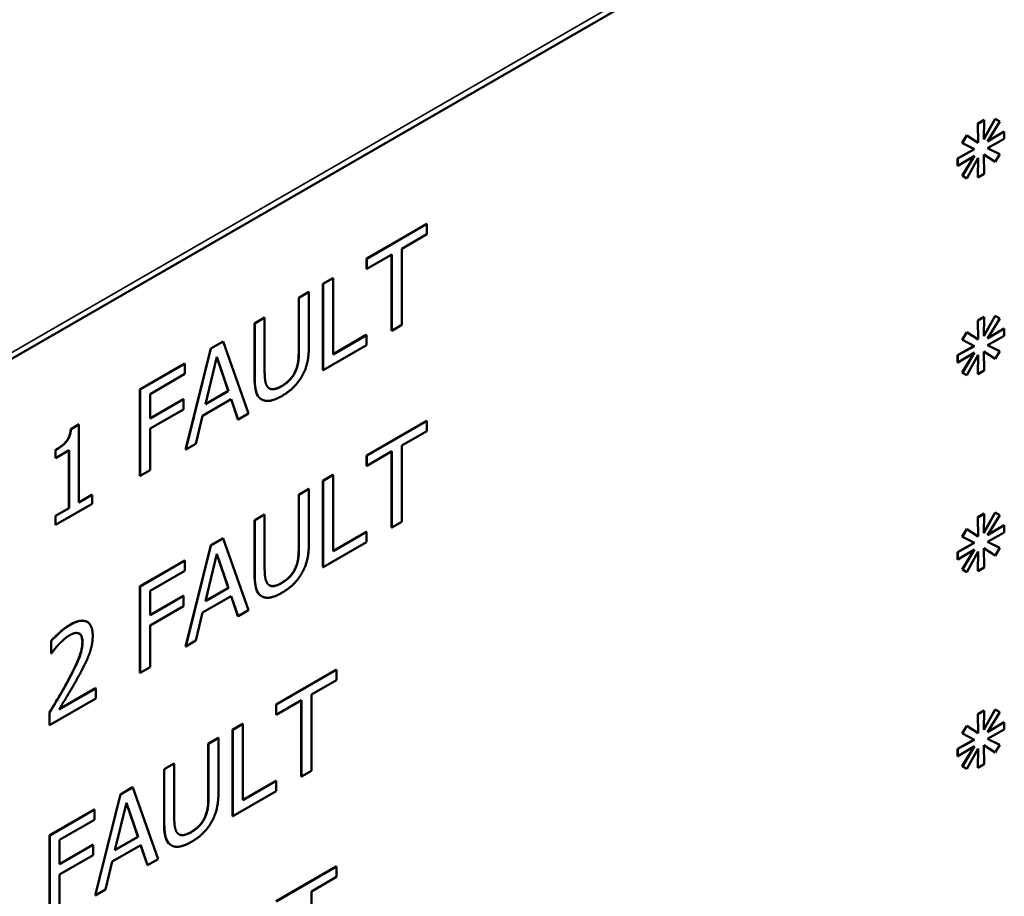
# Model space of a CAD drawing. Header units: millimetres. Extents: x 30 to 861, y 28 to 600.
# Tile 21 of 23: x 756 to 781, y 420 to 443. Entities that reach past the tile are written whole.
import ezdxf

# ---------------------------------------------------------------- set-up
doc = ezdxf.new("R2010")
doc.units = ezdxf.units.MM
doc.header["$LTSCALE"] = 3
doc.layers.add('Visible (ISO)', color=7, linetype='Continuous', lineweight=50)
doc.layers.add('Visible Narrow (ISO)', color=7, linetype='Continuous', lineweight=35)

msp = doc.modelspace()

# ---------------------------------------------------------------- linework, layer by layer
at = {"layer": 'Visible (ISO)'}
for p, q in [((717.632, 412.363), (778.976, 447.78)), ((780.79, 440.379), (780.956, 440.475)), ((780.961, 440.472), (780.795, 440.376)), ((780.953, 439.975), (781.245, 440.502)), ((781.25, 440.499), (780.953, 439.962)), ((780.953, 439.962), (780.961, 440.472)), ((780.956, 440.475), (780.961, 440.472)), ((781.05, 439.906), (781.366, 440.432)), ((781.245, 440.502), (781.25, 440.499)), ((781.366, 440.432), (781.25, 440.499)), ((780.798, 439.879), (780.79, 440.379)), ((780.79, 440.379), (780.795, 440.376)), ((780.795, 440.376), (780.803, 439.876)), ((781.487, 440.168), (781.05, 439.906)), ((781.056, 439.916), (781.482, 440.171)), ((781.482, 440.171), (781.487, 440.168)), ((781.487, 439.977), (781.487, 440.168)), ((780.385, 439.871), (780.501, 440.073)), ((780.506, 440.069), (780.39, 439.868)), ((780.501, 440.073), (780.506, 440.069)), ((780.803, 439.876), (780.506, 440.069)), ((781.05, 439.733), (781.487, 439.977)), ((780.264, 439.468), (780.701, 439.711)), ((780.706, 439.708), (780.269, 439.464)), ((780.385, 439.871), (780.39, 439.868)), ((780.39, 439.868), (780.706, 439.708)), ((781.05, 439.734), (781.361, 439.576)), ((781.366, 439.573), (781.05, 439.733)), ((780.264, 439.277), (780.264, 439.468)), ((780.264, 439.468), (780.269, 439.464)), ((780.269, 439.273), (780.706, 439.535)), ((780.269, 439.464), (780.269, 439.273)), ((780.385, 439.012), (780.695, 439.528)), ((780.706, 439.535), (780.39, 439.009)), ((780.506, 438.942), (780.803, 439.479)), ((780.79, 438.973), (780.798, 439.469)), ((780.803, 439.479), (780.795, 438.97)), ((781.245, 439.375), (780.953, 439.565)), ((780.953, 439.565), (781.25, 439.372)), ((780.961, 439.065), (780.953, 439.565)), ((781.25, 439.372), (781.366, 439.573)), ((781.361, 439.576), (781.366, 439.573)), ((780.264, 439.277), (780.269, 439.273)), ((781.245, 439.375), (781.25, 439.372)), ((780.385, 439.012), (780.39, 439.009)), ((780.39, 439.009), (780.506, 438.942)), ((780.79, 438.973), (780.795, 438.97)), ((780.795, 438.97), (780.961, 439.065)), ((764.774, 436.84), (766.352, 437.751)), ((766.357, 437.748), (764.779, 436.837)), ((766.352, 437.751), (766.357, 437.748)), ((766.357, 437.48), (766.357, 437.748)), ((765.699, 437.099), (766.357, 437.48)), ((765.699, 435.102), (765.699, 437.099)), ((764.774, 436.572), (764.774, 436.84)), ((764.774, 436.84), (764.779, 436.837)), ((764.779, 436.569), (765.438, 436.949)), ((764.779, 436.837), (764.779, 436.569)), ((765.432, 434.954), (765.432, 436.946)), ((765.438, 436.949), (765.438, 434.951)), ((764.774, 436.572), (764.779, 436.569)), ((763.632, 436.181), (763.893, 436.331)), ((763.899, 436.328), (763.638, 436.178)), ((763.893, 436.331), (763.899, 436.328)), ((763.899, 434.331), (763.899, 436.328)), ((763.632, 433.915), (763.632, 436.181)), ((763.632, 436.181), (763.638, 436.178)), ((763.638, 436.178), (763.638, 433.912)), ((762.998, 435.814), (763.259, 435.965)), ((762.998, 434.393), (762.998, 435.814)), ((762.998, 435.814), (763.003, 435.811)), ((763.264, 435.962), (763.003, 435.811)), ((763.003, 435.811), (763.003, 434.39)), ((763.259, 435.965), (763.264, 435.962)), ((763.264, 434.548), (763.264, 435.962)), ((761.839, 435.145), (762.1, 435.296)), ((762.105, 435.293), (761.844, 435.142)), ((762.1, 435.296), (762.105, 435.293)), ((762.105, 433.879), (762.105, 435.293)), ((780.79, 435.221), (780.956, 435.316)), ((780.961, 435.313), (780.795, 435.217)), ((780.953, 434.816), (781.245, 435.344)), ((781.25, 435.34), (780.953, 434.803)), ((780.953, 434.803), (780.961, 435.313)), ((780.956, 435.316), (780.961, 435.313)), ((781.05, 434.747), (781.366, 435.273)), ((781.245, 435.344), (781.25, 435.34)), ((781.366, 435.273), (781.25, 435.34)), ((761.839, 433.731), (761.839, 435.145)), ((761.839, 435.145), (761.844, 435.142)), ((761.844, 435.142), (761.844, 433.728)), ((765.438, 434.951), (765.699, 435.102)), ((780.798, 434.721), (780.79, 435.221)), ((780.79, 435.221), (780.795, 435.217)), ((780.795, 435.217), (780.803, 434.717)), ((781.487, 435.009), (781.05, 434.747)), ((781.056, 434.757), (781.482, 435.012)), ((781.482, 435.012), (781.487, 435.009)), ((781.487, 434.818), (781.487, 435.009)), ((763.899, 434.337), (764.769, 434.84)), ((764.775, 434.836), (763.899, 434.331)), ((764.769, 434.84), (764.775, 434.836)), ((764.775, 434.568), (764.775, 434.836)), ((765.432, 434.954), (765.438, 434.951)), ((780.385, 434.713), (780.501, 434.914)), ((780.506, 434.911), (780.39, 434.71)), ((780.501, 434.914), (780.506, 434.911)), ((780.803, 434.717), (780.506, 434.911)), ((781.05, 434.575), (781.487, 434.818)), ((760.694, 434.484), (761.015, 434.67)), ((761.02, 434.667), (760.699, 434.481)), ((761.015, 434.67), (761.02, 434.667)), ((761.682, 432.783), (761.02, 434.667)), ((763.638, 433.912), (764.775, 434.568)), ((780.264, 434.309), (780.701, 434.552)), ((780.706, 434.549), (780.269, 434.306)), ((780.385, 434.713), (780.39, 434.71)), ((780.39, 434.71), (780.706, 434.549)), ((781.05, 434.575), (781.361, 434.417)), ((781.366, 434.414), (781.05, 434.575)), ((760.032, 431.837), (760.694, 434.484)), ((760.699, 434.481), (760.038, 431.833)), ((760.551, 433.021), (760.853, 434.262)), ((760.694, 434.484), (760.699, 434.481)), ((761.152, 433.373), (760.852, 434.254)), ((760.853, 434.262), (761.157, 433.37)), ((780.264, 434.118), (780.264, 434.309)), ((780.264, 434.309), (780.269, 434.306)), ((780.269, 434.115), (780.706, 434.377)), ((780.269, 434.306), (780.269, 434.115)), ((780.385, 433.854), (780.695, 434.37)), ((780.706, 434.377), (780.39, 433.85)), ((780.506, 433.783), (780.803, 434.32)), ((780.79, 433.814), (780.798, 434.311)), ((780.803, 434.32), (780.795, 433.811)), ((780.953, 434.407), (781.25, 434.213)), ((780.961, 433.906), (780.953, 434.407)), ((781.245, 434.216), (780.953, 434.406)), ((781.25, 434.213), (781.366, 434.414)), ((781.361, 434.417), (781.366, 434.414)), ((758.837, 433.412), (760.01, 434.089)), ((760.015, 434.086), (758.842, 433.409)), ((760.01, 434.089), (760.015, 434.086)), ((760.015, 433.818), (760.015, 434.086)), ((780.264, 434.118), (780.269, 434.115)), ((781.245, 434.216), (781.25, 434.213)), ((759.103, 433.291), (760.015, 433.818)), ((763.632, 433.915), (763.638, 433.912)), ((780.385, 433.854), (780.39, 433.85)), ((780.39, 433.85), (780.506, 433.783)), ((780.79, 433.814), (780.795, 433.811)), ((780.795, 433.811), (780.961, 433.906)), ((758.837, 431.146), (758.837, 433.412)), ((758.837, 433.412), (758.842, 433.409)), ((758.842, 433.409), (758.842, 431.143)), ((759.103, 432.652), (759.103, 433.291)), ((761.157, 433.37), (760.551, 433.021)), ((760.553, 433.028), (761.152, 433.373)), ((761.152, 433.373), (761.157, 433.37)), ((759.103, 432.658), (759.972, 433.16)), ((759.977, 433.157), (759.103, 432.652)), ((759.972, 433.16), (759.977, 433.157)), ((759.977, 432.889), (759.977, 433.157)), ((760.48, 432.722), (761.229, 433.155)), ((761.402, 432.627), (761.225, 433.152)), ((761.229, 433.155), (761.407, 432.624)), ((762.023, 433.151), (762.029, 433.148)), ((759.103, 432.384), (759.977, 432.889)), ((760.302, 431.986), (760.48, 432.722)), ((761.407, 432.624), (761.682, 432.783)), ((757.025, 432.374), (757.229, 432.491)), ((757.234, 432.488), (757.031, 432.371)), ((757.229, 432.491), (757.234, 432.488)), ((757.234, 430.446), (757.234, 432.488)), ((761.402, 432.627), (761.407, 432.624)), ((764.774, 431.681), (766.352, 432.592)), ((766.357, 432.589), (764.779, 431.678)), ((766.352, 432.592), (766.357, 432.589)), ((766.357, 432.321), (766.357, 432.589)), ((757.025, 432.374), (757.031, 432.371)), ((759.103, 431.294), (759.103, 432.384)), ((765.699, 431.941), (766.357, 432.321)), ((760.038, 431.833), (760.302, 431.986)), ((765.699, 429.943), (765.699, 431.941)), ((756.62, 431.616), (756.62, 431.824)), ((756.62, 431.824), (756.625, 431.821)), ((756.625, 431.821), (756.625, 431.613)), ((756.625, 431.613), (756.981, 431.819)), ((756.976, 430.303), (756.976, 431.816)), ((756.981, 431.819), (756.981, 430.3)), ((760.032, 431.837), (760.038, 431.833)), ((764.774, 431.413), (764.774, 431.681)), ((764.774, 431.681), (764.779, 431.678)), ((764.779, 431.41), (765.438, 431.79)), ((764.779, 431.678), (764.779, 431.41)), ((765.432, 429.796), (765.432, 431.787)), ((765.438, 431.79), (765.438, 429.793)), ((756.62, 431.616), (756.625, 431.613)), ((764.774, 431.413), (764.779, 431.41)), ((758.837, 431.146), (758.842, 431.143)), ((758.842, 431.143), (759.103, 431.294)), ((763.632, 431.022), (763.893, 431.173)), ((763.899, 431.17), (763.638, 431.019)), ((763.893, 431.173), (763.899, 431.17)), ((763.899, 429.172), (763.899, 431.17)), ((763.632, 428.756), (763.632, 431.022)), ((763.632, 431.022), (763.638, 431.019)), ((763.638, 431.019), (763.638, 428.753)), ((757.234, 430.452), (757.577, 430.65)), ((757.583, 430.647), (757.234, 430.446)), ((757.577, 430.65), (757.583, 430.647)), ((757.583, 430.416), (757.583, 430.647)), ((762.998, 430.656), (763.259, 430.806)), ((762.998, 429.235), (762.998, 430.656)), ((762.998, 430.656), (763.003, 430.653)), ((763.264, 430.803), (763.003, 430.653)), ((763.003, 430.653), (763.003, 429.232)), ((763.259, 430.806), (763.264, 430.803)), ((763.264, 429.39), (763.264, 430.803)), ((756.625, 429.863), (757.583, 430.416)), ((756.62, 430.098), (756.976, 430.303)), ((756.981, 430.3), (756.625, 430.095)), ((756.976, 430.303), (756.981, 430.3)), ((761.839, 429.987), (762.1, 430.137)), ((762.105, 430.134), (761.844, 429.984)), ((762.1, 430.137), (762.105, 430.134)), ((762.105, 428.72), (762.105, 430.134)), ((780.79, 430.062), (780.956, 430.157)), ((780.961, 430.154), (780.795, 430.059)), ((780.953, 429.658), (781.245, 430.185)), ((781.25, 430.182), (780.953, 429.645)), ((780.953, 429.645), (780.961, 430.154)), ((780.956, 430.157), (780.961, 430.154)), ((781.05, 429.589), (781.366, 430.115)), ((781.245, 430.185), (781.25, 430.182)), ((781.366, 430.115), (781.25, 430.182)), ((756.62, 429.866), (756.62, 430.098)), ((756.62, 430.098), (756.625, 430.095)), ((756.62, 429.866), (756.625, 429.863)), ((756.625, 430.095), (756.625, 429.863)), ((761.839, 428.573), (761.839, 429.987)), ((761.839, 429.987), (761.844, 429.984)), ((761.844, 429.984), (761.844, 428.57)), ((765.438, 429.793), (765.699, 429.943)), ((780.798, 429.562), (780.79, 430.062)), ((780.79, 430.062), (780.795, 430.059)), ((780.795, 430.059), (780.803, 429.558)), ((781.487, 429.85), (781.05, 429.589)), ((781.056, 429.598), (781.482, 429.853)), ((781.482, 429.853), (781.487, 429.85)), ((781.487, 429.659), (781.487, 429.85)), ((763.899, 429.178), (764.769, 429.681)), ((764.775, 429.678), (763.899, 429.172)), ((764.769, 429.681), (764.775, 429.678)), ((764.775, 429.41), (764.775, 429.678)), ((765.432, 429.796), (765.438, 429.793)), ((780.385, 429.554), (780.501, 429.755)), ((780.506, 429.752), (780.39, 429.551)), ((780.501, 429.755), (780.506, 429.752)), ((780.803, 429.558), (780.506, 429.752)), ((781.05, 429.416), (781.487, 429.659)), ((760.694, 429.326), (761.015, 429.511)), ((761.02, 429.508), (760.699, 429.323)), ((761.015, 429.511), (761.02, 429.508)), ((761.682, 427.624), (761.02, 429.508)), ((763.638, 428.753), (764.775, 429.41)), ((780.264, 429.15), (780.701, 429.393)), ((780.706, 429.39), (780.269, 429.147)), ((780.385, 429.554), (780.39, 429.551)), ((780.39, 429.551), (780.706, 429.39)), ((781.05, 429.416), (781.361, 429.259)), ((781.366, 429.256), (781.05, 429.416)), ((760.032, 426.678), (760.694, 429.326)), ((760.699, 429.323), (760.038, 426.675)), ((760.551, 427.862), (760.853, 429.103)), ((760.694, 429.326), (760.699, 429.323)), ((761.152, 428.215), (760.852, 429.096)), ((760.853, 429.103), (761.157, 428.212)), ((780.264, 428.959), (780.264, 429.15)), ((780.264, 429.15), (780.269, 429.147)), ((780.269, 428.956), (780.706, 429.218)), ((780.269, 429.147), (780.269, 428.956)), ((780.385, 428.695), (780.695, 429.211)), ((780.706, 429.218), (780.39, 428.692)), ((780.506, 428.625), (780.803, 429.162)), ((780.79, 428.655), (780.798, 429.152)), ((780.803, 429.162), (780.795, 428.652)), ((781.245, 429.058), (780.953, 429.248)), ((780.953, 429.248), (781.25, 429.054)), ((780.961, 428.748), (780.953, 429.248)), ((781.25, 429.054), (781.366, 429.256)), ((781.361, 429.259), (781.366, 429.256)), ((758.837, 428.253), (760.01, 428.931)), ((760.015, 428.928), (758.842, 428.25)), ((760.01, 428.931), (760.015, 428.928)), ((760.015, 428.66), (760.015, 428.928)), ((780.264, 428.959), (780.269, 428.956)), ((781.245, 429.058), (781.25, 429.054)), ((759.103, 428.133), (760.015, 428.66)), ((763.632, 428.756), (763.638, 428.753)), ((780.385, 428.695), (780.39, 428.692)), ((780.39, 428.692), (780.506, 428.625)), ((780.79, 428.655), (780.795, 428.652)), ((780.795, 428.652), (780.961, 428.748)), ((758.837, 425.988), (758.837, 428.253)), ((758.837, 428.253), (758.842, 428.25)), ((758.842, 428.25), (758.842, 425.984)), ((759.103, 427.494), (759.103, 428.133)), ((761.157, 428.212), (760.551, 427.862)), ((760.553, 427.869), (761.152, 428.215)), ((761.152, 428.215), (761.157, 428.212)), ((759.103, 427.5), (759.972, 428.002)), ((759.977, 427.999), (759.103, 427.494)), ((759.972, 428.002), (759.977, 427.999)), ((759.977, 427.731), (759.977, 427.999)), ((760.48, 427.564), (761.229, 427.996)), ((761.402, 427.468), (761.225, 427.994)), ((761.229, 427.996), (761.407, 427.465)), ((762.023, 427.993), (762.029, 427.989)), ((759.103, 427.226), (759.977, 427.731)), ((760.302, 426.827), (760.48, 427.564)), ((761.407, 427.465), (761.682, 427.624)), ((757.451, 427.32), (757.456, 427.317)), ((761.402, 427.468), (761.407, 427.465)), ((759.103, 426.135), (759.103, 427.226)), ((756.507, 426.497), (756.507, 426.82)), ((756.507, 426.82), (756.512, 426.817)), ((756.512, 426.817), (756.512, 426.494)), ((760.038, 426.675), (760.302, 426.827)), ((756.507, 426.497), (756.512, 426.494)), ((756.512, 426.494), (756.527, 426.502)), ((760.032, 426.678), (760.038, 426.675)), ((758.837, 425.988), (758.842, 425.984)), ((758.842, 425.984), (759.103, 426.135)), ((762.405, 425.155), (763.982, 426.065)), ((763.988, 426.062), (762.41, 425.152)), ((763.982, 426.065), (763.988, 426.062)), ((763.988, 425.794), (763.988, 426.062)), ((763.329, 425.414), (763.988, 425.794)), ((757.681, 425.577), (756.718, 425.02)), ((756.723, 425.03), (757.676, 425.58)), ((757.676, 425.58), (757.681, 425.577)), ((757.681, 425.314), (757.681, 425.577)), ((756.471, 424.616), (757.681, 425.314)), ((762.41, 424.884), (763.068, 425.264)), ((763.063, 423.269), (763.063, 425.261)), ((763.068, 425.264), (763.068, 423.266)), ((763.329, 423.417), (763.329, 425.414)), ((762.405, 424.887), (762.405, 425.155)), ((762.405, 425.155), (762.41, 425.152)), ((762.41, 425.152), (762.41, 424.884)), ((780.79, 424.903), (780.956, 424.999)), ((780.961, 424.996), (780.795, 424.9)), ((780.953, 424.499), (781.245, 425.026)), ((781.25, 425.023), (780.953, 424.486)), ((780.953, 424.486), (780.961, 424.996)), ((780.956, 424.999), (780.961, 424.996)), ((781.05, 424.43), (781.366, 424.956)), ((781.245, 425.026), (781.25, 425.023)), ((781.366, 424.956), (781.25, 425.023)), ((756.466, 424.619), (756.466, 424.94)), ((756.466, 424.94), (756.471, 424.937)), ((756.471, 424.937), (756.471, 424.616)), ((762.405, 424.887), (762.41, 424.884)), ((780.798, 424.403), (780.79, 424.903)), ((780.79, 424.903), (780.795, 424.9)), ((780.795, 424.9), (780.803, 424.4)), ((781.487, 424.692), (781.05, 424.43)), ((781.056, 424.44), (781.482, 424.695)), ((781.482, 424.695), (781.487, 424.692)), ((781.487, 424.501), (781.487, 424.692)), ((756.466, 424.619), (756.471, 424.616)), ((761.263, 424.496), (761.524, 424.646)), ((761.263, 422.23), (761.263, 424.496)), ((761.263, 424.496), (761.268, 424.493)), ((761.529, 424.643), (761.268, 424.493)), ((761.268, 424.493), (761.268, 422.227)), ((761.524, 424.646), (761.529, 424.643)), ((761.529, 422.645), (761.529, 424.643)), ((780.385, 424.396), (780.501, 424.597)), ((780.506, 424.594), (780.39, 424.392)), ((780.501, 424.597), (780.506, 424.594)), ((780.803, 424.4), (780.506, 424.594)), ((781.05, 424.258), (781.487, 424.501)), ((760.629, 424.129), (760.889, 424.28)), ((760.895, 424.277), (760.634, 424.126)), ((760.889, 424.28), (760.895, 424.277)), ((760.895, 422.863), (760.895, 424.277)), ((780.264, 423.992), (780.701, 424.235)), ((780.706, 424.232), (780.269, 423.989)), ((780.385, 424.396), (780.39, 424.392)), ((780.39, 424.392), (780.706, 424.232)), ((781.05, 424.258), (781.361, 424.1)), ((781.366, 424.097), (781.05, 424.258)), ((760.629, 422.708), (760.629, 424.129)), ((760.629, 424.129), (760.634, 424.126)), ((760.634, 424.126), (760.634, 422.705)), ((780.264, 423.801), (780.264, 423.992)), ((780.264, 423.992), (780.269, 423.989)), ((780.269, 423.798), (780.706, 424.059)), ((780.269, 423.989), (780.269, 423.798)), ((780.385, 423.536), (780.695, 424.053)), ((780.706, 424.059), (780.39, 423.533)), ((780.506, 423.466), (780.803, 424.003)), ((780.79, 423.497), (780.798, 423.993)), ((780.803, 424.003), (780.795, 423.494)), ((780.953, 424.09), (781.25, 423.896)), ((780.961, 423.589), (780.953, 424.09)), ((781.245, 423.899), (780.953, 424.089)), ((781.25, 423.896), (781.366, 424.097)), ((781.361, 424.1), (781.366, 424.097)), ((780.264, 423.801), (780.269, 423.798)), ((781.245, 423.899), (781.25, 423.896)), ((759.469, 423.46), (759.73, 423.611)), ((759.469, 422.046), (759.469, 423.46)), ((759.469, 423.46), (759.475, 423.457)), ((759.736, 423.608), (759.475, 423.457)), ((759.475, 423.457), (759.475, 422.043)), ((759.73, 423.611), (759.736, 423.608)), ((759.736, 422.194), (759.736, 423.608)), ((763.068, 423.266), (763.329, 423.417)), ((780.385, 423.536), (780.39, 423.533)), ((780.39, 423.533), (780.506, 423.466)), ((780.79, 423.497), (780.795, 423.494)), ((780.795, 423.494), (780.961, 423.589)), ((761.529, 422.652), (762.4, 423.154)), ((762.405, 423.151), (761.529, 422.645)), ((762.4, 423.154), (762.405, 423.151)), ((762.405, 422.883), (762.405, 423.151)), ((763.063, 423.269), (763.068, 423.266)), ((758.325, 422.799), (758.646, 422.984)), ((758.651, 422.981), (758.33, 422.796)), ((758.646, 422.984), (758.651, 422.981)), ((759.313, 421.098), (758.651, 422.981)), ((761.268, 422.227), (762.405, 422.883)), ((757.663, 420.151), (758.325, 422.799)), ((758.33, 422.796), (757.668, 420.148)), ((758.325, 422.799), (758.33, 422.796)), ((756.467, 421.727), (757.641, 422.404)), ((757.646, 422.401), (756.473, 421.724)), ((757.641, 422.404), (757.646, 422.401)), ((757.646, 422.133), (757.646, 422.401)), ((758.182, 421.335), (758.484, 422.577)), ((758.783, 421.688), (758.482, 422.569)), ((758.484, 422.577), (758.788, 421.685)), ((756.733, 421.606), (757.646, 422.133)), ((761.263, 422.23), (761.268, 422.227)), ((756.467, 419.461), (756.467, 421.727)), ((756.467, 421.727), (756.473, 421.724)), ((756.473, 421.724), (756.473, 419.458)), ((756.733, 420.967), (756.733, 421.606)), ((758.788, 421.685), (758.182, 421.335)), ((758.184, 421.342), (758.783, 421.688)), ((758.783, 421.688), (758.788, 421.685)), ((756.733, 420.973), (757.603, 421.475)), ((757.608, 421.472), (756.733, 420.967)), ((757.603, 421.475), (757.608, 421.472)), ((757.608, 421.204), (757.608, 421.472)), ((758.11, 421.037), (758.859, 421.469)), ((759.032, 420.942), (758.856, 421.467)), ((758.859, 421.469), (759.038, 420.939)), ((759.654, 421.466), (759.659, 421.463)), ((756.733, 420.699), (757.608, 421.204)), ((759.038, 420.939), (759.313, 421.098)), ((757.932, 420.301), (758.11, 421.037)), ((759.032, 420.942), (759.038, 420.939)), ((762.405, 419.996), (763.982, 420.907)), ((763.988, 420.904), (762.41, 419.993)), ((763.982, 420.907), (763.988, 420.904)), ((763.988, 420.636), (763.988, 420.904)), ((756.733, 419.608), (756.733, 420.699)), ((763.329, 420.256), (763.988, 420.636)), ((757.668, 420.148), (757.932, 420.301)), ((757.663, 420.151), (757.668, 420.148)), ((763.329, 418.258), (763.329, 420.256))]:
    msp.add_line(p, q, dxfattribs=at)
for points in [[(763.076, 433.749), (763.181, 433.926), (763.264, 434.311), (763.264, 434.548)], [(763.003, 434.39), (763.003, 434.238), (762.968, 434.007), (762.919, 433.892)], [(761.844, 433.728), (761.844, 433.486), (761.928, 433.204), (762.032, 433.146)], [(762.189, 433.47), (762.14, 433.528), (762.105, 433.721), (762.105, 433.879)], [(762.919, 433.892), (762.867, 433.77), (762.676, 433.566), (762.553, 433.495)], [(762.553, 433.238), (762.735, 433.343), (762.983, 433.589), (763.076, 433.749)], [(762.553, 433.495), (762.423, 433.42), (762.242, 433.409), (762.189, 433.47)], [(762.032, 433.146), (762.122, 433.094), (762.38, 433.138), (762.553, 433.238)], [(757.031, 432.371), (757.018, 432.18), (756.827, 431.937), (756.625, 431.821)], [(763.076, 428.591), (763.181, 428.767), (763.264, 429.153), (763.264, 429.39)], [(763.003, 429.232), (763.003, 429.079), (762.968, 428.848), (762.919, 428.733)], [(761.844, 428.57), (761.844, 428.327), (761.928, 428.045), (762.032, 427.988)], [(762.189, 428.312), (762.14, 428.37), (762.105, 428.562), (762.105, 428.72)], [(762.919, 428.733), (762.867, 428.611), (762.676, 428.407), (762.553, 428.337)], [(762.553, 428.079), (762.735, 428.184), (762.983, 428.43), (763.076, 428.591)], [(762.553, 428.337), (762.423, 428.261), (762.242, 428.25), (762.189, 428.312)], [(762.032, 427.988), (762.122, 427.935), (762.38, 427.979), (762.553, 428.079)], [(757.6, 426.959), (757.6, 427.245), (757.29, 427.402), (757.015, 427.243)], [(757.015, 427.243), (756.884, 427.168), (756.593, 426.91), (756.512, 426.817)], [(756.996, 426.97), (757.069, 427.012), (757.19, 427.036), (757.236, 427.016)], [(757.236, 427.016), (757.282, 426.997), (757.333, 426.883), (757.333, 426.788)], [(756.718, 426.737), (756.783, 426.806), (756.926, 426.929), (756.996, 426.97)], [(757.333, 426.788), (757.333, 426.606), (757.169, 426.17), (756.945, 425.756)], [(757.498, 426.446), (757.546, 426.569), (757.6, 426.824), (757.6, 426.959)], [(756.527, 426.502), (756.558, 426.546), (756.662, 426.679), (756.718, 426.737)], [(757.236, 425.907), (757.312, 426.045), (757.451, 426.32), (757.498, 426.446)], [(756.945, 425.756), (756.834, 425.55), (756.601, 425.154), (756.471, 424.937)], [(756.718, 425.02), (756.808, 425.17), (757.112, 425.68), (757.236, 425.907)], [(760.634, 422.705), (760.634, 422.553), (760.599, 422.321), (760.55, 422.207)], [(760.707, 422.064), (760.812, 422.241), (760.895, 422.626), (760.895, 422.863)], [(759.82, 421.785), (759.771, 421.843), (759.736, 422.036), (759.736, 422.194)], [(760.55, 422.207), (760.497, 422.084), (760.306, 421.881), (760.184, 421.81)], [(759.475, 422.043), (759.475, 421.801), (759.559, 421.519), (759.662, 421.461)], [(760.184, 421.553), (760.365, 421.658), (760.613, 421.904), (760.707, 422.064)], [(760.184, 421.81), (760.054, 421.735), (759.872, 421.724), (759.82, 421.785)], [(759.662, 421.461), (759.753, 421.409), (760.011, 421.453), (760.184, 421.553)]]:
    msp.add_open_spline(points, degree=2, dxfattribs=at)
for points, knots in [([(762.914, 433.895), (762.946, 433.971), (762.968, 434.046), (762.986, 434.162), (762.998, 434.248), (762.998, 434.393)], [0, 0, 0, 0, 0.03353021, 0.03353021, 0.05285023, 0.05285023, 0.05285023, 0.05285023]), ([(762.023, 433.151), (761.971, 433.181), (761.931, 433.228), (761.878, 433.343), (761.839, 433.46), (761.839, 433.731)], [0.0008481, 0.0008481, 0.0008481, 0.0008481, 0.04267725, 0.04267725, 0.07830293, 0.07830293, 0.07830293, 0.07830293]), ([(762.548, 433.498), (762.622, 433.541), (762.695, 433.596), (762.785, 433.691), (762.817, 433.727), (762.875, 433.814), (762.896, 433.854), (762.914, 433.895)], [0, 0, 0, 0, 0.04166888, 0.04166888, 0.0548411, 0.0548411, 0.06500205, 0.06500205, 0.06500205, 0.06500205]), ([(762.228, 433.437), (762.242, 433.429), (762.257, 433.424), (762.319, 433.412), (762.366, 433.421), (762.448, 433.446), (762.499, 433.47), (762.548, 433.498)], [0.01329507, 0.01329507, 0.01329507, 0.01329507, 0.02455758, 0.02455758, 0.0554673, 0.0554673, 0.09854487, 0.09854487, 0.09854487, 0.09854487]), ([(756.62, 431.824), (756.704, 431.872), (756.79, 431.93), (756.905, 432.042), (756.929, 432.077), (756.96, 432.123), (756.975, 432.154), (756.998, 432.216), (757.006, 432.246), (757.019, 432.308), (757.023, 432.342), (757.025, 432.374)], [0, 0, 0, 0, 0.0474243, 0.0474243, 0.0791906, 0.0791906, 0.1343142, 0.1343142, 0.1851756, 0.1851756, 0.2441024, 0.2441024, 0.2441024, 0.2441024]), ([(762.914, 428.736), (762.946, 428.812), (762.968, 428.887), (762.986, 429.003), (762.998, 429.09), (762.998, 429.235)], [0, 0, 0, 0, 0.03353021, 0.03353021, 0.05285023, 0.05285023, 0.05285023, 0.05285023]), ([(762.023, 427.993), (761.971, 428.023), (761.931, 428.069), (761.878, 428.185), (761.839, 428.301), (761.839, 428.573)], [0.0008481, 0.0008481, 0.0008481, 0.0008481, 0.04267725, 0.04267725, 0.07830293, 0.07830293, 0.07830293, 0.07830293]), ([(762.548, 428.34), (762.622, 428.382), (762.695, 428.437), (762.785, 428.532), (762.817, 428.568), (762.875, 428.655), (762.896, 428.695), (762.914, 428.736)], [0, 0, 0, 0, 0.04166888, 0.04166888, 0.0548411, 0.0548411, 0.06500205, 0.06500205, 0.06500205, 0.06500205]), ([(762.228, 428.278), (762.242, 428.271), (762.257, 428.265), (762.319, 428.253), (762.366, 428.262), (762.448, 428.287), (762.499, 428.311), (762.548, 428.34)], [0.01329507, 0.01329507, 0.01329507, 0.01329507, 0.02455758, 0.02455758, 0.0554673, 0.0554673, 0.09854487, 0.09854487, 0.09854487, 0.09854487]), ([(757.01, 427.246), (757.101, 427.299), (757.194, 427.339), (757.357, 427.359), (757.409, 427.343), (757.447, 427.323), (757.449, 427.321), (757.451, 427.32)], [0, 0, 0, 0, 0.0518575, 0.0518575, 0.0986203, 0.0986203, 0.1010809, 0.1010809, 0.1010809, 0.1010809]), ([(756.507, 426.82), (756.587, 426.911), (756.695, 427.008), (756.824, 427.122), (756.916, 427.192), (757.01, 427.246)], [0, 0, 0, 0, 0.0502164, 0.0502164, 0.16799, 0.16799, 0.16799, 0.16799]), ([(757.328, 426.791), (757.328, 426.877), (757.312, 426.921), (757.294, 426.961), (757.284, 426.978), (757.264, 426.999), (757.256, 427.006), (757.246, 427.011)], [0, 0, 0, 0, 0.0419832, 0.0419832, 0.07597181, 0.07597181, 0.09687076, 0.09687076, 0.09687076, 0.09687076]), ([(756.94, 425.759), (757.055, 425.973), (757.18, 426.215), (757.272, 426.461), (757.293, 426.531), (757.321, 426.666), (757.328, 426.73), (757.328, 426.791)], [0, 0, 0, 0, 0.09727, 0.09727, 0.1360837, 0.1360837, 0.1735709, 0.1735709, 0.1735709, 0.1735709]), ([(756.466, 424.94), (756.582, 425.133), (756.665, 425.274), (756.79, 425.488), (756.866, 425.623), (756.94, 425.759)], [0, 0, 0, 0, 0.0902112, 0.0902112, 0.2384728, 0.2384728, 0.2384728, 0.2384728]), ([(760.544, 422.21), (760.577, 422.286), (760.599, 422.361), (760.617, 422.477), (760.629, 422.563), (760.629, 422.708)], [0, 0, 0, 0, 0.03353021, 0.03353021, 0.05285023, 0.05285023, 0.05285023, 0.05285023]), ([(760.179, 421.813), (760.252, 421.856), (760.326, 421.911), (760.415, 422.005), (760.448, 422.042), (760.505, 422.129), (760.527, 422.168), (760.544, 422.21)], [0, 0, 0, 0, 0.04166888, 0.04166888, 0.0548411, 0.0548411, 0.06500205, 0.06500205, 0.06500205, 0.06500205]), ([(759.654, 421.466), (759.602, 421.496), (759.561, 421.542), (759.509, 421.658), (759.469, 421.775), (759.469, 422.046)], [0.0008481, 0.0008481, 0.0008481, 0.0008481, 0.04267725, 0.04267725, 0.07830293, 0.07830293, 0.07830293, 0.07830293]), ([(759.859, 421.752), (759.873, 421.744), (759.888, 421.739), (759.95, 421.726), (759.996, 421.736), (760.079, 421.76), (760.129, 421.785), (760.179, 421.813)], [0.01329507, 0.01329507, 0.01329507, 0.01329507, 0.02455758, 0.02455758, 0.0554673, 0.0554673, 0.09854487, 0.09854487, 0.09854487, 0.09854487])]:
    msp.add_open_spline(points, degree=3, knots=knots, dxfattribs=at)
at = {"layer": 'Visible Narrow (ISO)'}
for p, q in [((779.051, 447.991), (717.708, 412.575)), ((762.998, 434.393), (763.003, 434.39)), ((761.839, 433.731), (761.844, 433.728)), ((762.914, 433.895), (762.919, 433.892)), ((762.548, 433.498), (762.553, 433.495)), ((762.998, 429.235), (763.003, 429.232)), ((761.839, 428.573), (761.844, 428.57)), ((762.914, 428.736), (762.919, 428.733)), ((762.548, 428.34), (762.553, 428.337)), ((757.01, 427.246), (757.015, 427.243)), ((757.328, 426.791), (757.333, 426.788)), ((756.94, 425.759), (756.945, 425.756)), ((760.629, 422.708), (760.634, 422.705)), ((760.544, 422.21), (760.55, 422.207)), ((759.469, 422.046), (759.475, 422.043)), ((760.179, 421.813), (760.184, 421.81))]:
    msp.add_line(p, q, dxfattribs=at)

doc.saveas('drawing.dxf')
